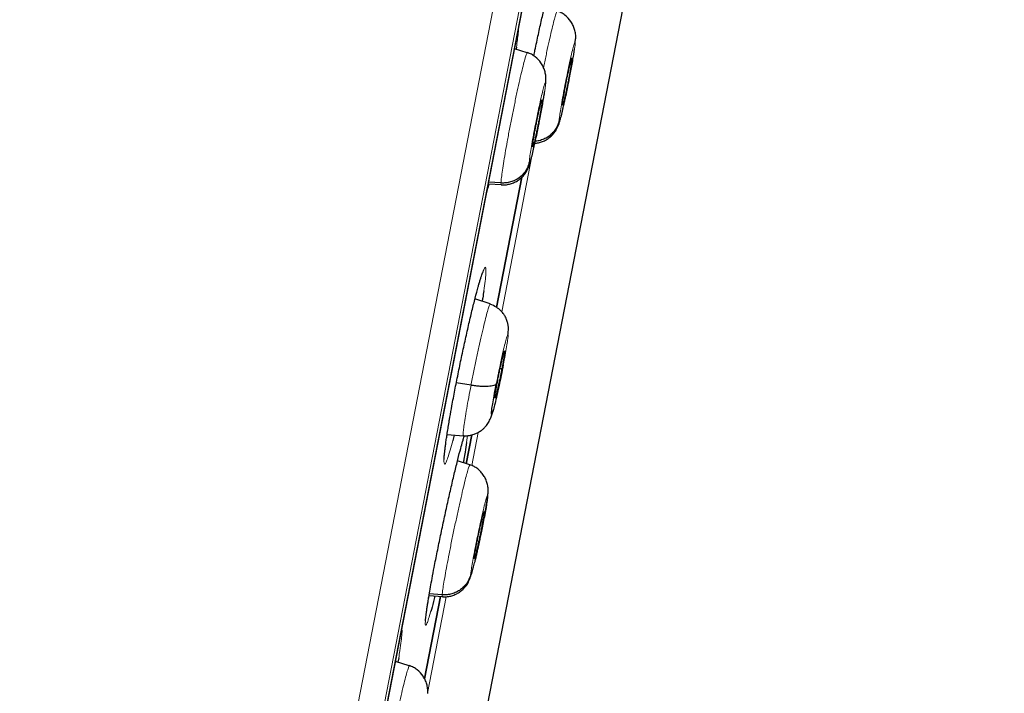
# Model space of a CAD drawing. Header units: millimetres. Extents: x 8 to 2230, y 12 to 2204.
# Tile 156 of 162: x 1621 to 1639, y 1858 to 1871. Entities that reach past the tile are written whole.
import ezdxf

# ---------------------------------------------------------------- set-up
doc = ezdxf.new("R2010")
doc.units = ezdxf.units.MM

msp = doc.modelspace()

# ---------------------------------------------------------------- linework, layer by layer
at = {"color": 252, "linetype": 'Continuous', "lineweight": 0}
for p, q in [((1621.121, 1826.523), (1639.053, 1918.778)), ((1639.446, 1918.228), (1621.69, 1826.885)), ((1621.884, 1827.603), (1639.356, 1917.491)), ((1629.94, 1865.325), (1630.512, 1868.271)), ((1629.374, 1862.417), (1629.496, 1863.044)), ((1629.293, 1862.986), (1629.277, 1862.855)), ((1628.538, 1858.115), (1628.892, 1859.937))]:
    msp.add_line(p, q, dxfattribs=at)
at = {"color": 7, "linetype": 'Continuous', "lineweight": 30}
for p, q in [((1621.891, 1827.637), (1639.35, 1917.456)), ((1627.967, 1849.101), (1637.05, 1895.829)), ((1631.332, 1870.416), (1631.339, 1870.486)), ((1630.423, 1870.224), (1630.184, 1870.301)), ((1630.22, 1870.332), (1630.214, 1870.292)), ((1630.421, 1870.218), (1630.427, 1870.224)), ((1631.269, 1870.113), (1631.263, 1870.115)), ((1631.268, 1870.124), (1631.269, 1870.113)), ((1630.706, 1869.326), (1630.698, 1869.328)), ((1630.704, 1869.337), (1630.706, 1869.326)), ((1629.845, 1865.409), (1630.324, 1867.872)), ((1630.323, 1867.871), (1629.845, 1865.408)), ((1629.688, 1867.748), (1629.937, 1867.73)), ((1629.927, 1867.762), (1629.694, 1867.779)), ((1629.938, 1867.736), (1629.933, 1867.731)), ((1629.723, 1865.474), (1629.435, 1865.568)), ((1629.944, 1864.249), (1629.91, 1864.256)), ((1629.36, 1863.936), (1629.082, 1863.982)), ((1628.907, 1863.005), (1629.215, 1862.983)), ((1629.376, 1862.999), (1629.269, 1862.449)), ((1629.271, 1862.454), (1629.376, 1862.998)), ((1629.336, 1862.43), (1629.104, 1862.505)), ((1629.335, 1862.424), (1629.339, 1862.43)), ((1629.675, 1861.836), (1629.683, 1861.911)), ((1629.608, 1861.545), (1629.609, 1861.534)), ((1628.48, 1858.386), (1628.782, 1859.942)), ((1628.782, 1859.942), (1628.48, 1858.385)), ((1628.566, 1859.96), (1628.822, 1859.942)), ((1628.815, 1859.973), (1628.571, 1859.991)), ((1628.823, 1859.947), (1628.819, 1859.942)), ((1627.993, 1858.782), (1627.979, 1858.701)), ((1628.193, 1858.632), (1627.933, 1858.716)), ((1628.192, 1858.626), (1628.197, 1858.632))]:
    msp.add_line(p, q, dxfattribs=at)
at = {"color": 252, "linetype": 'Continuous', "lineweight": 0}
for points, knots in [([(1628.862, 1920.944), (1628.858, 1920.921), (1628.849, 1920.877), (1628.779, 1920.516), (1628.667, 1919.941), (1628.511, 1919.136), (1628.311, 1918.108), (1628.069, 1916.862), (1627.785, 1915.405), (1627.462, 1913.743), (1627.101, 1911.885), (1626.704, 1909.841), (1626.272, 1907.62), (1625.808, 1905.234), (1625.315, 1902.694), (1624.794, 1900.014), (1624.248, 1897.207), (1623.68, 1894.286), (1623.094, 1891.267), (1622.49, 1888.165), (1621.874, 1884.995), (1621.248, 1881.773), (1620.615, 1878.515), (1619.978, 1875.238), (1619.34, 1871.957), (1618.705, 1868.691), (1618.076, 1865.454), (1617.456, 1862.263), (1616.847, 1859.134), (1616.254, 1856.083), (1615.679, 1853.124), (1615.125, 1850.274), (1614.595, 1847.546), (1614.091, 1844.953), (1613.616, 1842.51), (1613.172, 1840.227), (1612.762, 1838.117), (1612.388, 1836.19), (1612.05, 1834.455), (1611.753, 1832.925), (1611.493, 1831.589), (1611.356, 1830.881), (1611.287, 1830.527)], [0, 0, 0, 0, 0.025, 0.05, 0.075, 0.1, 0.125, 0.15, 0.175, 0.2, 0.225, 0.25, 0.275, 0.3, 0.325, 0.35, 0.375, 0.4, 0.425, 0.45, 0.475, 0.5, 0.525, 0.55, 0.575, 0.6, 0.625, 0.65, 0.675, 0.7, 0.725, 0.75, 0.775, 0.8, 0.825, 0.85, 0.875, 0.9, 0.925, 0.95, 0.975, 1, 1, 1, 1]), ([(1609.83, 1831.417), (1609.868, 1831.613), (1609.945, 1832.007), (1610.076, 1832.68), (1610.218, 1833.411), (1610.373, 1834.207), (1610.539, 1835.059), (1610.715, 1835.965), (1610.9, 1836.922), (1611.097, 1837.935), (1611.306, 1839.009), (1611.526, 1840.144), (1611.758, 1841.339), (1612.001, 1842.585), (1612.252, 1843.88), (1612.512, 1845.215), (1612.778, 1846.586), (1613.051, 1847.991), (1613.332, 1849.435), (1613.622, 1850.925), (1613.92, 1852.461), (1614.227, 1854.039), (1614.54, 1855.65), (1614.859, 1857.291), (1615.182, 1858.95), (1615.507, 1860.623), (1615.834, 1862.307), (1616.166, 1864.011), (1616.502, 1865.742), (1616.843, 1867.498), (1617.189, 1869.276), (1617.536, 1871.062), (1617.884, 1872.854), (1618.231, 1874.637), (1618.575, 1876.409), (1618.917, 1878.166), (1619.257, 1879.916), (1619.597, 1881.667), (1619.937, 1883.415), (1620.276, 1885.159), (1620.612, 1886.884), (1620.943, 1888.589), (1621.268, 1890.262), (1621.587, 1891.9), (1621.898, 1893.502), (1622.204, 1895.076), (1622.506, 1896.629), (1622.803, 1898.158), (1623.095, 1899.66), (1623.379, 1901.122), (1623.656, 1902.543), (1623.922, 1903.912), (1624.177, 1905.227), (1624.422, 1906.488), (1624.658, 1907.701), (1624.886, 1908.871), (1625.104, 1909.996), (1625.313, 1911.072), (1625.512, 1912.092), (1625.698, 1913.053), (1625.872, 1913.948), (1626.033, 1914.776), (1626.182, 1915.539), (1626.318, 1916.24), (1626.442, 1916.881), (1626.555, 1917.459), (1626.655, 1917.972), (1626.741, 1918.419), (1626.815, 1918.797), (1626.875, 1919.105), (1626.921, 1919.343), (1626.954, 1919.512), (1626.975, 1919.618), (1626.977, 1919.632), (1626.978, 1919.638)], [0, 0, 0, 0, 0.013945, 0.02789, 0.041835, 0.055781, 0.069728, 0.083426, 0.097126, 0.110826, 0.124528, 0.138481, 0.152437, 0.166395, 0.180356, 0.194319, 0.208035, 0.221754, 0.235476, 0.249202, 0.263181, 0.277165, 0.291153, 0.305146, 0.319147, 0.332905, 0.346672, 0.360448, 0.374234, 0.388281, 0.402337, 0.416398, 0.430461, 0.444524, 0.458331, 0.472132, 0.485923, 0.499702, 0.513718, 0.527724, 0.541722, 0.555714, 0.569704, 0.583443, 0.597184, 0.610928, 0.624677, 0.638684, 0.652696, 0.666713, 0.680732, 0.694752, 0.708523, 0.722296, 0.73607, 0.749845, 0.763872, 0.777899, 0.791927, 0.805955, 0.819984, 0.833763, 0.847543, 0.861323, 0.875104, 0.88909, 0.903078, 0.917066, 0.931055, 0.945045, 0.958784, 0.972523, 0.986262, 1, 1, 1, 1]), ([(1630.731, 1869.942), (1630.739, 1869.979), (1630.763, 1870.098), (1630.803, 1870.288), (1630.85, 1870.502), (1630.893, 1870.686), (1630.93, 1870.836), (1630.959, 1870.941), (1630.978, 1870.999), (1630.984, 1871.004), (1630.986, 1871.005)], [0, 0, 0, 0, 0.06606, 0.209916, 0.353582, 0.497321, 0.641183, 0.785063, 0.928994, 1, 1, 1, 1]), ([(1630.263, 1870.706), (1630.263, 1870.705), (1630.261, 1870.675), (1630.253, 1870.596), (1630.239, 1870.475), (1630.226, 1870.379), (1630.22, 1870.332)], [0, 0, 0, 0, 0.017063, 0.352155, 0.686178, 1, 1, 1, 1]), ([(1631.027, 1868.943), (1631.029, 1868.963), (1631.032, 1869.003), (1631.049, 1869.123), (1631.075, 1869.278), (1631.108, 1869.461), (1631.146, 1869.658), (1631.186, 1869.857), (1631.225, 1870.044), (1631.262, 1870.206), (1631.293, 1870.332), (1631.316, 1870.413), (1631.33, 1870.447), (1631.331, 1870.426), (1631.332, 1870.416)], [0, 0, 0, 0, 0.083335, 0.166665, 0.249997, 0.333327, 0.416665, 0.499999, 0.583336, 0.666671, 0.750001, 0.833334, 0.916665, 1, 1, 1, 1]), ([(1631.332, 1870.416), (1631.331, 1870.406), (1631.33, 1870.386), (1631.324, 1870.336), (1631.316, 1870.277), (1631.303, 1870.192), (1631.283, 1870.075), (1631.257, 1869.929), (1631.232, 1869.795), (1631.212, 1869.693), (1631.198, 1869.622), (1631.189, 1869.578), (1631.181, 1869.538), (1631.175, 1869.508), (1631.167, 1869.473), (1631.156, 1869.419), (1631.141, 1869.347), (1631.123, 1869.267), (1631.109, 1869.206), (1631.098, 1869.159), (1631.091, 1869.126), (1631.083, 1869.094), (1631.075, 1869.063), (1631.063, 1869.016), (1631.049, 1868.965), (1631.036, 1868.927), (1631.028, 1868.915), (1631.027, 1868.933), (1631.027, 1868.943)], [0, 0, 0, 0, 0.0482554, 0.0941109, 0.1377228, 0.1791169, 0.2550426, 0.3220053, 0.3800253, 0.4290267, 0.450168, 0.4690743, 0.485749, 0.5001889, 0.5079956, 0.5322988, 0.5717179, 0.6063833, 0.6476856, 0.6660586, 0.6854786, 0.7059458, 0.7274673, 0.7500552, 0.8115514, 0.8736943, 0.9364455, 1, 1, 1, 1]), ([(1629.927, 1867.762), (1629.929, 1867.785), (1629.931, 1867.832), (1629.948, 1867.96), (1629.972, 1868.123), (1630.005, 1868.319), (1630.044, 1868.541), (1630.088, 1868.779), (1630.136, 1869.025), (1630.186, 1869.269), (1630.235, 1869.502), (1630.282, 1869.715), (1630.326, 1869.899), (1630.363, 1870.049), (1630.393, 1870.154), (1630.413, 1870.212), (1630.419, 1870.216), (1630.421, 1870.218)], [0, 0, 0, 0, 0.069096, 0.138103, 0.207138, 0.276147, 0.345148, 0.414089, 0.482993, 0.55199, 0.620988, 0.689895, 0.758837, 0.827838, 0.896847, 0.965882, 1, 1, 1, 1]), ([(1630.462, 1868.156), (1630.464, 1868.176), (1630.466, 1868.217), (1630.483, 1868.337), (1630.508, 1868.491), (1630.541, 1868.674), (1630.579, 1868.872), (1630.619, 1869.07), (1630.659, 1869.257), (1630.696, 1869.419), (1630.727, 1869.545), (1630.751, 1869.626), (1630.766, 1869.66), (1630.768, 1869.639), (1630.768, 1869.629)], [0, 0, 0, 0, 0.083335, 0.166665, 0.249997, 0.333327, 0.416665, 0.499999, 0.583336, 0.666671, 0.750001, 0.833334, 0.916665, 1, 1, 1, 1]), ([(1630.768, 1869.629), (1630.768, 1869.618), (1630.767, 1869.599), (1630.761, 1869.549), (1630.753, 1869.49), (1630.741, 1869.404), (1630.721, 1869.288), (1630.696, 1869.142), (1630.67, 1869.007), (1630.651, 1868.905), (1630.636, 1868.835), (1630.627, 1868.79), (1630.619, 1868.751), (1630.613, 1868.721), (1630.606, 1868.685), (1630.594, 1868.631), (1630.579, 1868.559), (1630.561, 1868.479), (1630.547, 1868.419), (1630.536, 1868.372), (1630.528, 1868.339), (1630.52, 1868.307), (1630.512, 1868.275), (1630.5, 1868.229), (1630.486, 1868.178), (1630.472, 1868.14), (1630.463, 1868.128), (1630.463, 1868.146), (1630.462, 1868.156)], [0, 0, 0, 0, 0.04826, 0.09412, 0.137736, 0.179133, 0.255063, 0.322028, 0.380047, 0.429044, 0.450182, 0.469084, 0.485754, 0.500189, 0.508028, 0.532363, 0.571792, 0.606453, 0.647741, 0.666106, 0.685516, 0.705973, 0.727481, 0.750055, 0.811497, 0.873621, 0.936391, 1, 1, 1, 1]), ([(1629.703, 1867.746), (1629.693, 1867.707), (1629.674, 1867.63), (1629.657, 1867.573), (1629.649, 1867.545)], [0, 0, 0, 0, 0.509745, 1, 1, 1, 1]), ([(1629.933, 1867.731), (1629.932, 1867.729), (1629.927, 1867.722), (1629.927, 1867.744), (1629.927, 1867.762)], [0, 0, 0, 0, 0.141647, 1, 1, 1, 1]), ([(1629.514, 1865.861), (1629.524, 1865.896), (1629.551, 1865.989), (1629.585, 1866.089), (1629.615, 1866.159), (1629.636, 1866.176), (1629.644, 1866.14), (1629.642, 1866.051), (1629.629, 1865.915), (1629.611, 1865.787), (1629.602, 1865.723)], [0, 0, 0, 0, 0.079108, 0.210561, 0.342143, 0.473725, 0.605336, 0.736947, 0.868474, 1, 1, 1, 1]), ([(1629.36, 1863.936), (1629.376, 1864.017), (1629.408, 1864.178), (1629.459, 1864.424), (1629.509, 1864.662), (1629.559, 1864.884), (1629.605, 1865.08), (1629.645, 1865.243), (1629.679, 1865.367), (1629.704, 1865.444), (1629.719, 1865.478), (1629.721, 1865.471), (1629.722, 1865.469)], [0, 0, 0, 0, 0.1078792, 0.2156102, 0.3233881, 0.431128, 0.5388538, 0.6464888, 0.7540667, 0.8617863, 0.9695062, 1, 1, 1, 1]), ([(1629.839, 1863.967), (1629.852, 1864.032), (1629.877, 1864.163), (1629.919, 1864.361), (1629.959, 1864.543), (1629.996, 1864.699), (1630.026, 1864.816), (1630.049, 1864.888), (1630.061, 1864.909), (1630.063, 1864.878), (1630.054, 1864.797), (1630.034, 1864.671), (1630.007, 1864.511), (1629.983, 1864.385), (1629.971, 1864.321)], [0, 0, 0, 0, 0.083335, 0.166671, 0.250005, 0.333339, 0.41667, 0.500002, 0.583331, 0.666664, 0.749998, 0.833331, 0.916665, 1, 1, 1, 1]), ([(1629.216, 1862.988), (1629.213, 1862.989), (1629.208, 1862.991), (1629.211, 1863.051), (1629.224, 1863.157), (1629.247, 1863.306), (1629.277, 1863.49), (1629.315, 1863.701), (1629.345, 1863.858), (1629.36, 1863.936)], [0, 0, 0, 0, 0.112576, 0.260325, 0.408198, 0.556091, 0.704036, 0.851916, 1, 1, 1, 1]), ([(1629.015, 1862.889), (1628.998, 1862.826), (1628.963, 1862.699), (1628.921, 1862.564), (1628.886, 1862.474), (1628.862, 1862.438), (1628.849, 1862.454), (1628.847, 1862.524), (1628.857, 1862.643), (1628.877, 1862.811), (1628.904, 1862.994), (1628.933, 1863.171), (1628.951, 1863.278), (1628.961, 1863.332)], [0, 0, 0, 0, 0.09567, 0.193635, 0.2916, 0.389642, 0.487684, 0.58572, 0.683756, 0.781708, 0.879659, 0.939829, 1, 1, 1, 1]), ([(1629.202, 1862.876), (1629.206, 1862.887), (1629.219, 1862.934), (1629.228, 1862.962), (1629.235, 1862.984)], [0, 0, 0, 0, 0.241869, 1, 1, 1, 1]), ([(1628.815, 1859.973), (1628.817, 1859.996), (1628.821, 1860.042), (1628.841, 1860.17), (1628.868, 1860.332), (1628.904, 1860.528), (1628.946, 1860.749), (1628.993, 1860.987), (1629.044, 1861.232), (1629.096, 1861.475), (1629.147, 1861.708), (1629.196, 1861.921), (1629.24, 1862.105), (1629.278, 1862.254), (1629.308, 1862.36), (1629.328, 1862.418), (1629.333, 1862.422), (1629.335, 1862.424)], [0, 0, 0, 0, 0.069104, 0.138118, 0.207161, 0.276177, 0.345186, 0.414134, 0.483045, 0.552049, 0.621055, 0.68997, 0.75892, 0.827929, 0.896946, 0.965987, 1, 1, 1, 1]), ([(1629.355, 1860.366), (1629.357, 1860.386), (1629.361, 1860.426), (1629.38, 1860.546), (1629.408, 1860.7), (1629.443, 1860.882), (1629.483, 1861.079), (1629.525, 1861.278), (1629.567, 1861.464), (1629.604, 1861.626), (1629.636, 1861.752), (1629.66, 1861.833), (1629.674, 1861.867), (1629.674, 1861.846), (1629.675, 1861.836)], [0, 0, 0, 0, 0.0833368, 0.1666696, 0.2500047, 0.3333387, 0.4166729, 0.5000054, 0.5833395, 0.6666742, 0.7500042, 0.8333361, 0.9166666, 1, 1, 1, 1]), ([(1629.426, 1860.584), (1629.424, 1860.572), (1629.418, 1860.55), (1629.41, 1860.517), (1629.402, 1860.486), (1629.39, 1860.44), (1629.375, 1860.388), (1629.362, 1860.35), (1629.355, 1860.338), (1629.355, 1860.356), (1629.355, 1860.366)], [0, 0, 0, 0, 0.058204, 0.119553, 0.18407, 0.25179, 0.436405, 0.622603, 0.810271, 1, 1, 1, 1]), ([(1628.597, 1859.653), (1628.584, 1859.607), (1628.556, 1859.512), (1628.526, 1859.427), (1628.504, 1859.39), (1628.494, 1859.405), (1628.496, 1859.475), (1628.509, 1859.594), (1628.532, 1859.759), (1628.557, 1859.903), (1628.569, 1859.975)], [0, 0, 0, 0, 0.118372, 0.244397, 0.37046, 0.496523, 0.622543, 0.748563, 0.87448, 1, 1, 1, 1]), ([(1628.819, 1859.942), (1628.818, 1859.941), (1628.813, 1859.933), (1628.814, 1859.955), (1628.815, 1859.973)], [0, 0, 0, 0, 0.138428, 1, 1, 1, 1]), ([(1628.053, 1859.336), (1628.054, 1859.326), (1628.057, 1859.303), (1628.053, 1859.229), (1628.041, 1859.106), (1628.019, 1858.947), (1628, 1858.828), (1627.993, 1858.782)], [0, 0, 0, 0, 0.1488146, 0.321351, 0.5799328, 0.8385125, 1, 1, 1, 1]), ([(1627.67, 1856.175), (1627.672, 1856.199), (1627.675, 1856.245), (1627.694, 1856.373), (1627.721, 1856.535), (1627.756, 1856.731), (1627.798, 1856.952), (1627.846, 1857.19), (1627.896, 1857.435), (1627.949, 1857.678), (1628, 1857.911), (1628.05, 1858.124), (1628.094, 1858.308), (1628.133, 1858.457), (1628.164, 1858.562), (1628.184, 1858.62), (1628.19, 1858.624), (1628.192, 1858.626)], [0, 0, 0, 0, 0.0691, 0.13811, 0.207148, 0.276161, 0.345165, 0.414109, 0.483016, 0.552015, 0.621017, 0.689928, 0.758875, 0.827879, 0.896892, 0.965929, 1, 1, 1, 1])]:
    msp.add_open_spline(points, degree=3, knots=knots, dxfattribs=at)
at = {"color": 7, "linetype": 'Continuous', "lineweight": 30}
for points, knots in [([(1630.548, 1870.169), (1630.555, 1870.205), (1630.584, 1870.344), (1630.634, 1870.575), (1630.695, 1870.852), (1630.753, 1871.096), (1630.8, 1871.288), (1630.824, 1871.376), (1630.834, 1871.411)], [0, 0, 0, 0, 0.068656, 0.268074, 0.467493, 0.667025, 0.866558, 1, 1, 1, 1]), ([(1631.34, 1870.485), (1631.341, 1870.502), (1631.342, 1870.532), (1631.338, 1870.576), (1631.331, 1870.621), (1631.317, 1870.677), (1631.292, 1870.743), (1631.238, 1870.84), (1631.161, 1870.922), (1631.069, 1870.984), (1631.017, 1871.004), (1630.991, 1871.014)], [0, 0, 0, 0, 0.094333, 0.176506, 0.243419, 0.304384, 0.422687, 0.538985, 0.769066, 0.884191, 1, 1, 1, 1]), ([(1630.777, 1869.705), (1630.777, 1869.721), (1630.778, 1869.751), (1630.774, 1869.795), (1630.766, 1869.84), (1630.752, 1869.895), (1630.727, 1869.96), (1630.672, 1870.055), (1630.596, 1870.137), (1630.504, 1870.197), (1630.453, 1870.217), (1630.427, 1870.227)], [0, 0, 0, 0, 0.0938479, 0.1746515, 0.2413374, 0.3027023, 0.4215763, 0.5381272, 0.7686192, 0.883955, 1, 1, 1, 1]), ([(1631.09, 1869.245), (1631.091, 1869.254), (1631.092, 1869.27), (1631.098, 1869.317), (1631.107, 1869.376), (1631.119, 1869.446), (1631.133, 1869.525), (1631.149, 1869.609), (1631.166, 1869.696), (1631.183, 1869.783), (1631.201, 1869.866), (1631.217, 1869.941), (1631.233, 1870.006), (1631.246, 1870.059), (1631.256, 1870.097), (1631.263, 1870.119), (1631.265, 1870.121), (1631.266, 1870.121)], [0, 0, 0, 0, 0.069027, 0.137911, 0.206992, 0.276151, 0.345118, 0.413778, 0.482403, 0.551182, 0.619964, 0.688596, 0.75726, 0.82623, 0.895388, 0.964469, 1, 1, 1, 1]), ([(1631.269, 1870.113), (1631.269, 1870.104), (1631.268, 1870.088), (1631.262, 1870.041), (1631.252, 1869.982), (1631.241, 1869.912), (1631.227, 1869.834), (1631.211, 1869.749), (1631.194, 1869.662), (1631.176, 1869.575), (1631.159, 1869.493), (1631.142, 1869.417), (1631.127, 1869.352), (1631.114, 1869.3), (1631.103, 1869.26), (1631.098, 1869.247), (1631.096, 1869.24)], [0, 0, 0, 0, 0.07157, 0.142992, 0.214618, 0.286325, 0.357833, 0.429021, 0.500175, 0.571488, 0.642803, 0.713964, 0.785158, 0.856668, 0.928375, 1, 1, 1, 1]), ([(1631.152, 1869.401), (1631.154, 1869.407), (1631.164, 1869.454), (1631.183, 1869.548), (1631.21, 1869.681), (1631.236, 1869.817), (1631.261, 1869.948), (1631.283, 1870.073), (1631.302, 1870.187), (1631.312, 1870.252), (1631.317, 1870.283)], [0, 0, 0, 0, 0.0201371, 0.1620781, 0.304206, 0.4454834, 0.5861964, 0.7265241, 0.8668742, 1, 1, 1, 1]), ([(1630.768, 1869.629), (1630.774, 1869.658), (1630.78, 1869.688), (1630.777, 1869.718), (1630.777, 1869.718)], [0, 0, 0, 0, 0.988518, 1, 1, 1, 1]), ([(1630.569, 1868.514), (1630.571, 1868.514), (1630.601, 1868.514), (1630.656, 1868.527), (1630.731, 1868.551), (1630.803, 1868.589), (1630.856, 1868.628), (1630.896, 1868.666), (1630.925, 1868.698), (1630.951, 1868.732), (1630.975, 1868.771), (1630.998, 1868.816), (1631.023, 1868.876), (1631.048, 1868.956), (1631.076, 1869.062), (1631.103, 1869.178), (1631.129, 1869.292), (1631.145, 1869.367), (1631.152, 1869.401)], [0, 0, 0, 0, 0.004795, 0.060904, 0.117554, 0.173147, 0.22854, 0.256567, 0.287493, 0.326074, 0.375446, 0.434727, 0.502245, 0.602306, 0.711231, 0.827638, 0.919262, 1, 1, 1, 1]), ([(1630.594, 1868.629), (1630.595, 1868.631), (1630.604, 1868.675), (1630.623, 1868.766), (1630.65, 1868.9), (1630.676, 1869.035), (1630.7, 1869.167), (1630.722, 1869.291), (1630.74, 1869.403), (1630.75, 1869.465), (1630.754, 1869.495)], [0, 0, 0, 0, 0.009656, 0.154756, 0.299857, 0.443992, 0.587506, 0.730623, 0.873807, 1, 1, 1, 1]), ([(1630.525, 1868.458), (1630.526, 1868.467), (1630.527, 1868.483), (1630.533, 1868.53), (1630.542, 1868.589), (1630.553, 1868.659), (1630.567, 1868.738), (1630.583, 1868.822), (1630.6, 1868.91), (1630.618, 1868.996), (1630.635, 1869.079), (1630.652, 1869.155), (1630.667, 1869.219), (1630.681, 1869.272), (1630.691, 1869.31), (1630.699, 1869.332), (1630.701, 1869.334), (1630.702, 1869.334)], [0, 0, 0, 0, 0.069023, 0.137904, 0.206982, 0.276138, 0.3451, 0.413754, 0.482375, 0.551149, 0.619927, 0.688555, 0.757215, 0.82618, 0.895335, 0.964412, 1, 1, 1, 1]), ([(1630.706, 1869.326), (1630.705, 1869.317), (1630.704, 1869.301), (1630.698, 1869.254), (1630.689, 1869.195), (1630.678, 1869.125), (1630.664, 1869.046), (1630.648, 1868.962), (1630.631, 1868.874), (1630.614, 1868.788), (1630.596, 1868.705), (1630.579, 1868.63), (1630.564, 1868.565), (1630.551, 1868.513), (1630.539, 1868.473), (1630.534, 1868.46), (1630.532, 1868.453)], [0, 0, 0, 0, 0.07157, 0.142993, 0.214621, 0.286328, 0.357835, 0.429022, 0.500175, 0.571487, 0.642803, 0.713964, 0.785157, 0.856667, 0.928374, 1, 1, 1, 1]), ([(1631.094, 1869.237), (1631.093, 1869.235), (1631.09, 1869.231), (1631.09, 1869.239), (1631.09, 1869.245)], [0, 0, 0, 0, 0.334219, 1, 1, 1, 1]), ([(1631.027, 1868.943), (1631.02, 1868.914), (1631.004, 1868.857), (1630.961, 1868.778), (1630.906, 1868.706), (1630.838, 1868.646), (1630.76, 1868.598), (1630.674, 1868.566), (1630.612, 1868.551), (1630.579, 1868.55), (1630.577, 1868.55)], [0, 0, 0, 0, 0.1401699, 0.2811668, 0.422796, 0.5645944, 0.7063061, 0.8480032, 0.9894291, 1, 1, 1, 1]), ([(1629.932, 1867.727), (1629.959, 1867.726), (1630.012, 1867.725), (1630.091, 1867.739), (1630.166, 1867.764), (1630.238, 1867.801), (1630.291, 1867.841), (1630.331, 1867.879), (1630.361, 1867.911), (1630.387, 1867.945), (1630.411, 1867.984), (1630.435, 1868.029), (1630.46, 1868.09), (1630.486, 1868.171), (1630.514, 1868.278), (1630.542, 1868.394), (1630.569, 1868.512), (1630.586, 1868.59), (1630.594, 1868.629)], [0, 0, 0, 0, 0.052263, 0.105201, 0.158689, 0.211149, 0.263285, 0.289773, 0.319105, 0.355676, 0.402409, 0.458475, 0.522308, 0.616909, 0.719943, 0.83013, 0.916834, 1, 1, 1, 1]), ([(1630.529, 1868.45), (1630.528, 1868.448), (1630.526, 1868.444), (1630.525, 1868.453), (1630.525, 1868.458)], [0, 0, 0, 0, 0.334637, 1, 1, 1, 1]), ([(1630.462, 1868.156), (1630.455, 1868.127), (1630.439, 1868.07), (1630.396, 1867.991), (1630.34, 1867.92), (1630.273, 1867.859), (1630.195, 1867.811), (1630.109, 1867.779), (1630.019, 1867.76), (1629.958, 1867.761), (1629.927, 1867.762)], [0, 0, 0, 0, 0.1239281, 0.2486561, 0.3739861, 0.4994867, 0.6249164, 0.7503262, 0.875468, 1, 1, 1, 1]), ([(1629.511, 1865.85), (1629.518, 1865.871), (1629.531, 1865.918), (1629.549, 1865.977), (1629.566, 1866.026), (1629.579, 1866.061), (1629.587, 1866.081), (1629.592, 1866.091), (1629.591, 1866.09), (1629.591, 1866.09)], [0, 0, 0, 0, 0.15712, 0.346007, 0.532264, 0.692585, 0.83613, 0.956351, 1, 1, 1, 1]), ([(1628.961, 1863.332), (1628.973, 1863.402), (1629.002, 1863.564), (1629.054, 1863.84), (1629.115, 1864.15), (1629.18, 1864.464), (1629.247, 1864.775), (1629.314, 1865.071), (1629.379, 1865.347), (1629.44, 1865.591), (1629.486, 1865.765), (1629.508, 1865.84), (1629.514, 1865.861)], [0, 0, 0, 0, 0.084181, 0.193213, 0.302244, 0.411219, 0.520194, 0.629209, 0.738224, 0.847355, 0.956487, 1, 1, 1, 1]), ([(1629.602, 1865.723), (1629.596, 1865.679), (1629.587, 1865.617), (1629.575, 1865.545), (1629.571, 1865.524)], [0, 0, 0, 0, 0.701179, 1, 1, 1, 1]), ([(1630.058, 1864.898), (1630.059, 1864.908), (1630.064, 1864.941), (1630.067, 1864.974), (1630.069, 1865.006), (1630.068, 1865.031), (1630.066, 1865.052), (1630.062, 1865.078), (1630.055, 1865.11), (1630.046, 1865.144), (1630.032, 1865.184), (1630.01, 1865.23), (1629.976, 1865.287), (1629.921, 1865.352), (1629.837, 1865.422), (1629.763, 1865.453), (1629.722, 1865.469)], [0, 0, 0, 0, 0.0495655, 0.1804956, 0.2843063, 0.3446567, 0.3911344, 0.4259833, 0.461448, 0.4961155, 0.5401801, 0.5956553, 0.6599291, 0.7485618, 0.8618796, 1, 1, 1, 1]), ([(1629.866, 1864.04), (1629.872, 1864.068), (1629.883, 1864.126), (1629.901, 1864.213), (1629.919, 1864.298), (1629.937, 1864.377), (1629.953, 1864.447), (1629.968, 1864.506), (1629.98, 1864.55), (1629.989, 1864.578), (1629.995, 1864.591), (1629.997, 1864.586), (1629.996, 1864.563), (1629.992, 1864.524), (1629.984, 1864.472), (1629.973, 1864.407), (1629.96, 1864.332), (1629.949, 1864.276), (1629.944, 1864.249)], [0, 0, 0, 0, 0.0626158, 0.1250903, 0.1877448, 0.2504783, 0.3130473, 0.3753427, 0.4376047, 0.5000001, 0.5623957, 0.6246582, 0.6869539, 0.7495227, 0.8122558, 0.8749098, 0.9373841, 1, 1, 1, 1]), ([(1629.971, 1864.321), (1629.958, 1864.256), (1629.932, 1864.125), (1629.89, 1863.927), (1629.85, 1863.745), (1629.813, 1863.59), (1629.782, 1863.472), (1629.76, 1863.4), (1629.748, 1863.379), (1629.746, 1863.41), (1629.755, 1863.491), (1629.775, 1863.617), (1629.803, 1863.778), (1629.827, 1863.904), (1629.839, 1863.967)], [0, 0, 0, 0, 0.0833363, 0.1666704, 0.2500048, 0.3333392, 0.4166733, 0.5000029, 0.5833358, 0.6666684, 0.7500026, 0.8333373, 0.9166673, 1, 1, 1, 1]), ([(1629.944, 1864.249), (1629.938, 1864.22), (1629.927, 1864.162), (1629.909, 1864.075), (1629.89, 1863.99), (1629.873, 1863.911), (1629.856, 1863.841), (1629.842, 1863.782), (1629.83, 1863.738), (1629.82, 1863.71), (1629.814, 1863.698), (1629.812, 1863.702), (1629.813, 1863.725), (1629.818, 1863.764), (1629.826, 1863.817), (1629.837, 1863.881), (1629.85, 1863.956), (1629.861, 1864.012), (1629.866, 1864.04)], [0, 0, 0, 0, 0.062616, 0.12509, 0.187744, 0.250477, 0.313046, 0.375341, 0.437604, 0.499999, 0.562395, 0.624657, 0.686953, 0.749522, 0.812255, 0.87491, 0.937384, 1, 1, 1, 1]), ([(1629.839, 1863.967), (1629.834, 1863.96), (1629.826, 1863.947), (1629.793, 1863.931), (1629.746, 1863.92), (1629.687, 1863.913), (1629.616, 1863.912), (1629.537, 1863.915), (1629.451, 1863.923), (1629.39, 1863.932), (1629.36, 1863.936)], [0, 0, 0, 0, 0.123765, 0.248395, 0.373752, 0.499405, 0.625027, 0.75053, 0.87562, 1, 1, 1, 1]), ([(1629.214, 1862.983), (1629.253, 1862.982), (1629.322, 1862.982), (1629.412, 1863.006), (1629.475, 1863.033), (1629.529, 1863.063), (1629.574, 1863.096), (1629.608, 1863.128), (1629.629, 1863.15), (1629.647, 1863.171), (1629.668, 1863.197), (1629.69, 1863.233), (1629.714, 1863.276), (1629.738, 1863.333), (1629.753, 1863.375), (1629.761, 1863.405), (1629.762, 1863.409)], [0, 0, 0, 0, 0.124482, 0.223566, 0.297064, 0.346504, 0.422513, 0.478567, 0.49925, 0.521873, 0.578145, 0.659202, 0.739622, 0.829226, 0.977917, 1, 1, 1, 1]), ([(1628.912, 1863.036), (1628.915, 1863.055), (1628.923, 1863.11), (1628.94, 1863.206), (1628.953, 1863.288), (1628.961, 1863.333), (1628.962, 1863.335)], [0, 0, 0, 0, 0.204557, 0.59084, 0.98025, 1, 1, 1, 1]), ([(1628.9, 1862.956), (1628.9, 1862.959), (1628.904, 1862.984), (1628.908, 1863.012), (1628.912, 1863.036)], [0, 0, 0, 0, 0.127103, 1, 1, 1, 1]), ([(1628.624, 1860.283), (1628.637, 1860.352), (1628.667, 1860.513), (1628.721, 1860.787), (1628.785, 1861.097), (1628.851, 1861.411), (1628.919, 1861.722), (1628.987, 1862.018), (1629.051, 1862.294), (1629.112, 1862.539), (1629.163, 1862.739), (1629.19, 1862.834), (1629.202, 1862.876)], [0, 0, 0, 0, 0.079702, 0.184196, 0.288689, 0.393174, 0.49766, 0.602201, 0.706742, 0.811378, 0.916015, 1, 1, 1, 1]), ([(1628.853, 1862.534), (1628.853, 1862.534), (1628.853, 1862.534), (1628.853, 1862.544), (1628.853, 1862.566), (1628.855, 1862.6), (1628.859, 1862.648), (1628.866, 1862.709), (1628.875, 1862.783), (1628.886, 1862.865), (1628.895, 1862.927), (1628.9, 1862.956)], [0, 0, 0, 0, 0.043263, 0.125805, 0.224983, 0.339133, 0.464582, 0.59739, 0.734473, 0.873755, 1, 1, 1, 1]), ([(1629.043, 1862.995), (1629.034, 1862.958), (1629.024, 1862.919), (1629.016, 1862.89), (1629.015, 1862.889)], [0, 0, 0, 0, 0.95403, 1, 1, 1, 1]), ([(1629.2, 1862.865), (1629.206, 1862.886), (1629.219, 1862.93), (1629.231, 1862.968), (1629.236, 1862.982), (1629.236, 1862.984)], [0, 0, 0, 0, 0.475089, 0.954788, 1, 1, 1, 1]), ([(1629.277, 1862.855), (1629.268, 1862.797), (1629.254, 1862.703), (1629.231, 1862.566), (1629.218, 1862.492), (1629.214, 1862.469)], [0, 0, 0, 0, 0.523208, 0.849968, 1, 1, 1, 1]), ([(1629.684, 1861.9), (1629.684, 1861.916), (1629.686, 1861.947), (1629.683, 1861.99), (1629.677, 1862.036), (1629.664, 1862.093), (1629.64, 1862.159), (1629.6, 1862.233), (1629.549, 1862.299), (1629.488, 1862.356), (1629.418, 1862.403), (1629.366, 1862.423), (1629.34, 1862.433)], [0, 0, 0, 0, 0.09487, 0.178236, 0.245442, 0.306054, 0.423673, 0.539494, 0.654645, 0.769477, 0.884323, 1, 1, 1, 1]), ([(1629.539, 1861.086), (1629.54, 1861.09), (1629.55, 1861.139), (1629.57, 1861.234), (1629.596, 1861.365), (1629.62, 1861.49), (1629.641, 1861.605), (1629.658, 1861.708), (1629.672, 1861.795), (1629.681, 1861.867), (1629.683, 1861.897), (1629.685, 1861.912)], [0, 0, 0, 0, 0.012104, 0.135582, 0.258598, 0.381279, 0.503946, 0.626921, 0.75036, 0.874513, 1, 1, 1, 1]), ([(1629.675, 1861.836), (1629.674, 1861.826), (1629.672, 1861.806), (1629.665, 1861.756), (1629.656, 1861.697), (1629.642, 1861.611), (1629.621, 1861.495), (1629.593, 1861.349), (1629.566, 1861.215), (1629.545, 1861.113), (1629.53, 1861.043), (1629.521, 1860.999), (1629.512, 1860.96), (1629.506, 1860.931), (1629.498, 1860.895), (1629.486, 1860.841), (1629.47, 1860.77), (1629.452, 1860.69), (1629.438, 1860.629), (1629.429, 1860.594), (1629.426, 1860.584)], [0, 0, 0, 0, 0.072739, 0.141836, 0.207527, 0.269852, 0.384084, 0.484711, 0.571761, 0.645122, 0.676703, 0.704891, 0.729691, 0.751098, 0.762703, 0.799084, 0.858238, 0.910309, 0.972381, 1, 1, 1, 1]), ([(1629.421, 1860.668), (1629.422, 1860.676), (1629.423, 1860.693), (1629.43, 1860.739), (1629.44, 1860.798), (1629.453, 1860.868), (1629.468, 1860.946), (1629.485, 1861.031), (1629.503, 1861.118), (1629.521, 1861.204), (1629.539, 1861.287), (1629.557, 1861.362), (1629.572, 1861.427), (1629.586, 1861.479), (1629.596, 1861.517), (1629.604, 1861.539), (1629.606, 1861.541), (1629.606, 1861.542)], [0, 0, 0, 0, 0.06903, 0.137914, 0.206996, 0.276158, 0.345129, 0.413794, 0.482423, 0.551206, 0.619993, 0.688632, 0.757305, 0.826279, 0.895441, 0.964522, 1, 1, 1, 1]), ([(1629.609, 1861.534), (1629.608, 1861.525), (1629.607, 1861.509), (1629.6, 1861.462), (1629.59, 1861.403), (1629.577, 1861.333), (1629.562, 1861.255), (1629.546, 1861.171), (1629.527, 1861.084), (1629.509, 1860.997), (1629.491, 1860.915), (1629.473, 1860.839), (1629.458, 1860.775), (1629.444, 1860.722), (1629.433, 1860.683), (1629.428, 1860.67), (1629.426, 1860.663)], [0, 0, 0, 0, 0.071569, 0.142987, 0.21461, 0.286316, 0.357824, 0.429014, 0.500168, 0.57148, 0.642797, 0.713962, 0.785161, 0.856673, 0.928378, 1, 1, 1, 1]), ([(1629.424, 1860.66), (1629.423, 1860.658), (1629.42, 1860.653), (1629.421, 1860.662), (1629.421, 1860.668)], [0, 0, 0, 0, 0.333835, 1, 1, 1, 1]), ([(1628.818, 1859.938), (1628.845, 1859.937), (1628.898, 1859.936), (1628.978, 1859.95), (1629.053, 1859.975), (1629.126, 1860.013), (1629.179, 1860.052), (1629.22, 1860.09), (1629.249, 1860.122), (1629.276, 1860.156), (1629.3, 1860.194), (1629.323, 1860.239), (1629.348, 1860.299), (1629.374, 1860.379), (1629.4, 1860.473), (1629.417, 1860.544), (1629.425, 1860.576)], [0, 0, 0, 0, 0.065556, 0.131932, 0.198963, 0.264838, 0.330656, 0.363819, 0.400256, 0.445687, 0.503863, 0.573737, 0.653326, 0.771237, 0.899494, 1, 1, 1, 1]), ([(1628.569, 1859.975), (1628.569, 1859.975), (1628.576, 1860.018), (1628.594, 1860.122), (1628.614, 1860.229), (1628.624, 1860.283)], [0, 0, 0, 0, 0.002538, 0.501269, 1, 1, 1, 1]), ([(1629.355, 1860.366), (1629.347, 1860.337), (1629.331, 1860.28), (1629.287, 1860.201), (1629.231, 1860.13), (1629.162, 1860.07), (1629.084, 1860.022), (1628.998, 1859.99), (1628.907, 1859.971), (1628.846, 1859.972), (1628.815, 1859.973)], [0, 0, 0, 0, 0.1238153, 0.2484968, 0.373851, 0.4994317, 0.6249568, 0.7504219, 0.8755505, 1, 1, 1, 1]), ([(1628.5, 1859.474), (1628.5, 1859.474), (1628.5, 1859.473), (1628.5, 1859.483), (1628.501, 1859.502), (1628.504, 1859.535), (1628.509, 1859.581), (1628.517, 1859.641), (1628.527, 1859.713), (1628.539, 1859.797), (1628.554, 1859.887), (1628.565, 1859.953), (1628.57, 1859.984)], [0, 0, 0, 0, 0.030629, 0.101578, 0.188223, 0.28907, 0.400503, 0.518662, 0.640624, 0.764491, 0.889097, 1, 1, 1, 1]), ([(1628.677, 1859.952), (1628.668, 1859.916), (1628.639, 1859.804), (1628.613, 1859.704), (1628.598, 1859.656), (1628.597, 1859.653)], [0, 0, 0, 0, 0.311031, 0.960528, 1, 1, 1, 1]), ([(1628.541, 1858.108), (1628.542, 1858.125), (1628.543, 1858.155), (1628.54, 1858.198), (1628.533, 1858.244), (1628.52, 1858.299), (1628.496, 1858.365), (1628.442, 1858.461), (1628.366, 1858.544), (1628.275, 1858.605), (1628.223, 1858.625), (1628.197, 1858.635)], [0, 0, 0, 0, 0.094505, 0.176633, 0.24356, 0.304573, 0.422849, 0.539008, 0.768832, 0.883982, 1, 1, 1, 1])]:
    msp.add_open_spline(points, degree=3, knots=knots, dxfattribs=at)

doc.saveas('drawing.dxf')
